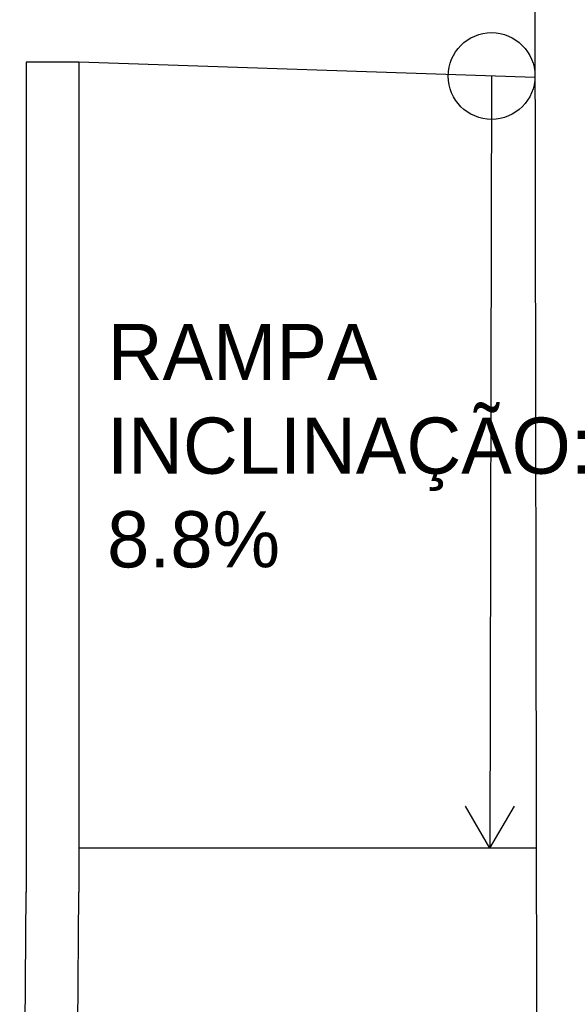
# Model space of a CAD drawing. Header units: inches. Extents: x 340 to 434, y 14 to 254.
# Tile 124 of 182: x 386.27 to 387.83, y 171.16 to 173.97. Entities that reach past the tile are written whole.
import ezdxf

# ---------------------------------------------------------------- set-up
doc = ezdxf.new("R2010")
doc.units = ezdxf.units.IN
doc.header["$MEASUREMENT"] = 0
for name, color, linetype in [('TJ-PAREDE', 5, 'Continuous'), ('TJ-PAREDEMURO', 3, 'Continuous'), ('TJ-PISO', 1, 'Continuous'), ('TJ-TEXTO01 1PARA100', 1, 'Continuous')]:
    doc.layers.add(name, color=color, linetype=linetype)
doc.styles.add('ARIAL', font='arial.ttf')

msp = doc.modelspace()

# ---------------------------------------------------------------- linework, layer by layer
at = {"layer": 'TJ-PAREDE'}
msp.add_line((387.7446, 171.1302), (387.7397, 174.1314), dxfattribs=at)
at = {"layer": 'TJ-PAREDEMURO'}
for p, q in [((386.2911, 173.8467), (386.2911, 171.4835)), ((386.4411, 173.8467), (386.2911, 173.8467)), ((386.4411, 173.8467), (386.4411, 171.4835)), ((386.2728, 169.2047), (386.2911, 171.4847)), ((386.4228, 169.2035), (386.4411, 171.4835))]:
    msp.add_line(p, q, dxfattribs=at)
at = {"layer": 'TJ-PISO'}
for p, q in [((387.7392, 173.8035), (386.4413, 173.8467)), ((387.6156, 173.8076), (387.6106, 171.6085)), ((387.611, 171.6085), (387.5412, 171.7289)), ((387.6106, 171.6085), (387.6804, 171.7289)), ((387.7428, 171.6085), (386.4413, 171.6085))]:
    msp.add_line(p, q, dxfattribs=at)
msp.add_circle((387.6156, 173.8076), 0.1235, dxfattribs=at)

# ---------------------------------------------------------------- texts
at = {"layer": 'TJ-TEXTO01 1PARA100', "insert": (386.5212, 173.1018), "char_height": 0.16, "width": 0.798848, "attachment_point": 1, "style": 'ARIAL'}
msp.add_mtext('\\pxqc;RAMPA\\P\\pq*;INCLINAÇÃO: 8.8%', dxfattribs=at)

doc.saveas('drawing.dxf')
